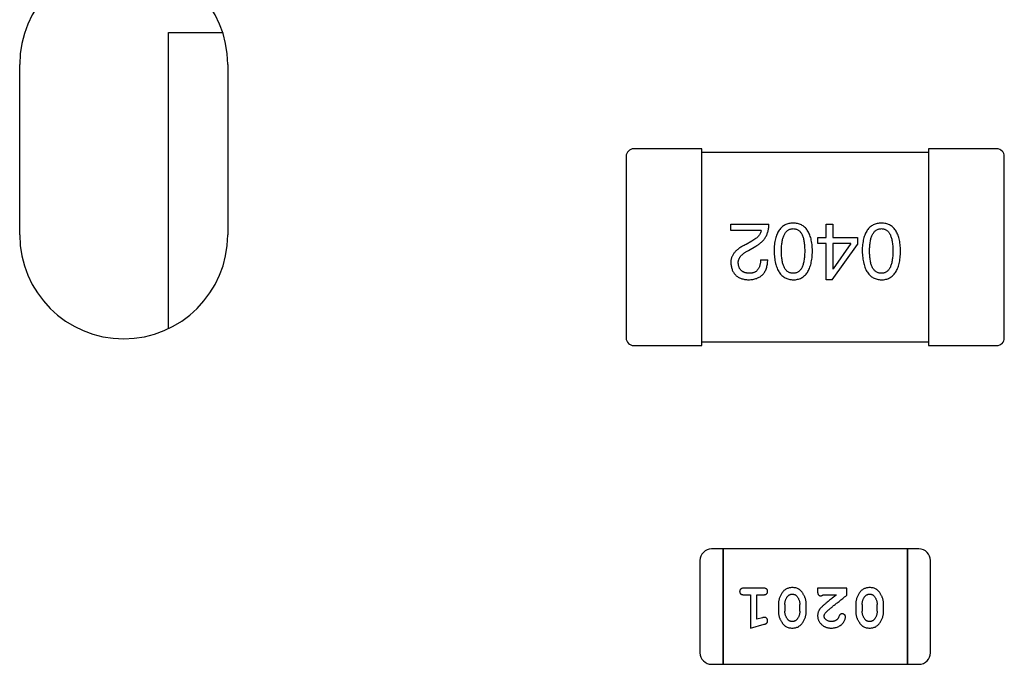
# Model space of a CAD drawing. Header units: millimetres. Extents: x 0 to 297, y 0 to 210.
# Tile 53 of 172: x 93.42 to 96.03, y 137.38 to 139.09. Entities that reach past the tile are written whole.
import ezdxf

# ---------------------------------------------------------------- set-up
doc = ezdxf.new("R2010")
doc.units = ezdxf.units.MM
doc.header["$LTSCALE"] = 16.335
for name, color, linetype in [('2_100_DXF_CONTINUOUS_LINE', 7, 'CONTINUOUS'), ('3_1_A_DXF_CONTINUOUS_LINE', 7, 'CONTINUOUS'), ('_1_10001_DXF_CONTINUOUS_LINE', 7, 'CONTINUOUS'), ('OPEN_CASCADEDXF_CONTINUOUS_LINE', 7, 'CONTINUOUS'), ('PRT0004_DXF_CONTINUOUS_LINE', 7, 'CONTINUOUS'), ('USER_LIBRARYDXF_CONTINUOUS_LINE', 7, 'CONTINUOUS')]:
    doc.layers.add(name, color=color, linetype=linetype)

msp = doc.modelspace()

# ---------------------------------------------------------------- linework, layer by layer
at = {"layer": '2_100_DXF_CONTINUOUS_LINE', "color": 7, "linetype": 'Continuous'}
for p, q in [((95.8284, 138.7459), (95.8284, 138.2259)), ((96.0084, 138.7459), (95.8284, 138.7459)), ((96.0284, 138.2459), (96.0284, 138.7259)), ((95.8284, 138.2259), (96.0084, 138.2259))]:
    msp.add_line(p, q, dxfattribs=at)
for centre, start, end in [((96.0084, 138.7259), 0, 90), ((96.0084, 138.2459), 270, 0)]:
    msp.add_arc(centre, 0.02, start, end, dxfattribs=at)
at = {"layer": '3_1_A_DXF_CONTINUOUS_LINE', "color": 7, "linetype": 'Continuous'}
for p, q in [((95.2284, 138.7459), (95.0484, 138.7459)), ((95.2284, 138.2259), (95.2284, 138.7459)), ((95.0284, 138.7259), (95.0284, 138.2459)), ((95.0484, 138.2259), (95.2284, 138.2259))]:
    msp.add_line(p, q, dxfattribs=at)
for centre, start, end in [((95.0484, 138.7259), 90, 180), ((95.0484, 138.2459), 180, 270)]:
    msp.add_arc(centre, 0.02, start, end, dxfattribs=at)
at = {"layer": '_1_10001_DXF_CONTINUOUS_LINE', "color": 7, "linetype": 'Continuous'}
for p, q in [((95.8284, 138.7359), (95.2284, 138.7359)), ((95.3053, 138.53), (95.3053, 138.5472)), ((95.3053, 138.5472), (95.4061, 138.5472)), ((95.5573, 138.5111), (95.5573, 138.5472)), ((95.5573, 138.5472), (95.5753, 138.5472)), ((95.5753, 138.5472), (95.5753, 138.5111)), ((95.3856, 138.53), (95.3053, 138.53)), ((95.361, 138.5021), (95.3455, 138.4931)), ((95.5352, 138.4956), (95.5352, 138.5111)), ((95.5352, 138.5111), (95.5573, 138.5111)), ((95.5573, 138.4956), (95.5352, 138.4956)), ((95.5573, 138.3997), (95.5573, 138.4956)), ((95.5753, 138.5111), (95.6401, 138.5111)), ((95.5753, 138.4956), (95.5753, 138.4284)), ((95.6229, 138.4956), (95.5753, 138.4956)), ((95.6229, 138.4956), (95.5762, 138.4284)), ((95.6401, 138.5111), (95.6401, 138.4931)), ((95.352, 138.4775), (95.3717, 138.489)), ((95.5729, 138.3997), (95.6401, 138.4931)), ((95.384, 138.4529), (95.4028, 138.4529)), ((95.5753, 138.4284), (95.5762, 138.4284)), ((95.5729, 138.3997), (95.5573, 138.3997)), ((95.2284, 138.2359), (95.8284, 138.2359))]:
    msp.add_line(p, q, dxfattribs=at)
for points, knots in [([(95.3717, 138.489), (95.3731, 138.4898), (95.3758, 138.4913), (95.3796, 138.4938), (95.3832, 138.4965), (95.3864, 138.4994), (95.3895, 138.5024), (95.3923, 138.5056), (95.3949, 138.509), (95.3972, 138.5126), (95.3992, 138.5163), (95.401, 138.5202), (95.4025, 138.5243), (95.4037, 138.5285), (95.4047, 138.533), (95.4054, 138.5376), (95.4059, 138.5423), (95.4061, 138.5456), (95.4061, 138.5472)], [0, 0, 0, 0, 0.065828, 0.130094, 0.192451, 0.254037, 0.313974, 0.373757, 0.433048, 0.492243, 0.551902, 0.611758, 0.672678, 0.734814, 0.798569, 0.863693, 0.930488, 1, 1, 1, 1]), ([(95.4702, 138.5497), (95.4683, 138.5496), (95.4644, 138.5494), (95.4587, 138.5485), (95.4535, 138.5469), (95.4486, 138.5449), (95.4441, 138.5422), (95.4399, 138.539), (95.4362, 138.5352), (95.4328, 138.5308), (95.4298, 138.5259), (95.4272, 138.5204), (95.425, 138.5143), (95.4231, 138.5077), (95.4216, 138.5006), (95.4205, 138.4928), (95.4197, 138.4846), (95.4195, 138.4788), (95.4194, 138.4759)], [0, 0, 0, 0, 0.059134, 0.115603, 0.169236, 0.221572, 0.273254, 0.32474, 0.377319, 0.431815, 0.488555, 0.548609, 0.612242, 0.680182, 0.75251, 0.829782, 0.91231, 1, 1, 1, 1]), ([(95.5211, 138.4759), (95.521, 138.4788), (95.5208, 138.4846), (95.52, 138.4928), (95.5189, 138.5006), (95.5174, 138.5077), (95.5155, 138.5143), (95.5133, 138.5204), (95.5107, 138.5259), (95.5076, 138.5308), (95.5043, 138.5352), (95.5005, 138.539), (95.4964, 138.5422), (95.4919, 138.5449), (95.487, 138.5469), (95.4817, 138.5485), (95.4761, 138.5494), (95.4722, 138.5496), (95.4702, 138.5497)], [0, 0, 0, 0, 0.087693, 0.170223, 0.247496, 0.319826, 0.387768, 0.451403, 0.511459, 0.568358, 0.622671, 0.675251, 0.726739, 0.778422, 0.830759, 0.884394, 0.940865, 1, 1, 1, 1]), ([(95.7034, 138.5497), (95.7014, 138.5496), (95.6975, 138.5494), (95.6919, 138.5485), (95.6866, 138.5469), (95.6817, 138.5449), (95.6772, 138.5422), (95.6731, 138.539), (95.6693, 138.5352), (95.6659, 138.5308), (95.663, 138.5259), (95.6604, 138.5204), (95.6581, 138.5143), (95.6563, 138.5077), (95.6547, 138.5006), (95.6536, 138.4928), (95.6529, 138.4846), (95.6527, 138.4788), (95.6526, 138.4759)], [0, 0, 0, 0, 0.059134, 0.115603, 0.169236, 0.221572, 0.273254, 0.32474, 0.377319, 0.431815, 0.488555, 0.548609, 0.612242, 0.680182, 0.75251, 0.829782, 0.91231, 1, 1, 1, 1]), ([(95.7542, 138.4759), (95.7541, 138.4788), (95.7539, 138.4846), (95.7531, 138.4928), (95.752, 138.5006), (95.7505, 138.5077), (95.7487, 138.5143), (95.7464, 138.5204), (95.7438, 138.5259), (95.7408, 138.5308), (95.7375, 138.5352), (95.7337, 138.539), (95.7296, 138.5422), (95.725, 138.5449), (95.7201, 138.5469), (95.7149, 138.5485), (95.7093, 138.5494), (95.7054, 138.5496), (95.7034, 138.5497)], [0, 0, 0, 0, 0.087693, 0.170223, 0.247496, 0.319826, 0.387768, 0.451403, 0.511459, 0.568358, 0.622671, 0.675251, 0.726739, 0.778422, 0.830759, 0.884394, 0.940865, 1, 1, 1, 1]), ([(95.3856, 138.53), (95.3854, 138.5287), (95.3848, 138.5261), (95.3832, 138.5223), (95.3811, 138.5186), (95.3782, 138.5151), (95.3748, 138.5117), (95.3708, 138.5083), (95.3662, 138.5051), (95.3628, 138.5031), (95.361, 138.5021)], [0, 0, 0, 0, 0.103034, 0.208166, 0.318255, 0.434664, 0.559728, 0.695394, 0.841708, 1, 1, 1, 1]), ([(95.4391, 138.4759), (95.4391, 138.4782), (95.4392, 138.4828), (95.4395, 138.4894), (95.4401, 138.4956), (95.441, 138.5013), (95.442, 138.5066), (95.4434, 138.5114), (95.4449, 138.5158), (95.4468, 138.5197), (95.4488, 138.5232), (95.4512, 138.5262), (95.4537, 138.5289), (95.4566, 138.531), (95.4596, 138.5327), (95.4629, 138.5339), (95.4665, 138.5347), (95.469, 138.5348), (95.4702, 138.5349)], [0, 0, 0, 0, 0.094834, 0.184067, 0.267029, 0.344713, 0.417334, 0.484367, 0.546941, 0.604717, 0.65953, 0.710539, 0.759381, 0.806382, 0.853027, 0.900623, 0.949121, 1, 1, 1, 1]), ([(95.4702, 138.5349), (95.4715, 138.5349), (95.4739, 138.5348), (95.4773, 138.5341), (95.4806, 138.5329), (95.4836, 138.5313), (95.4863, 138.5292), (95.4888, 138.5266), (95.4911, 138.5236), (95.4931, 138.5201), (95.4949, 138.5162), (95.4964, 138.5118), (95.4977, 138.5069), (95.4988, 138.5016), (95.4996, 138.4958), (95.5001, 138.4896), (95.5005, 138.4829), (95.5005, 138.4783), (95.5006, 138.4759)], [0, 0, 0, 0, 0.049766, 0.097012, 0.143225, 0.188786, 0.235079, 0.282962, 0.333687, 0.387747, 0.445963, 0.508657, 0.576545, 0.649868, 0.72822, 0.812712, 0.903543, 1, 1, 1, 1]), ([(95.6722, 138.4759), (95.6723, 138.4782), (95.6723, 138.4828), (95.6727, 138.4894), (95.6733, 138.4956), (95.6741, 138.5013), (95.6752, 138.5066), (95.6765, 138.5114), (95.6781, 138.5158), (95.6799, 138.5197), (95.682, 138.5232), (95.6843, 138.5262), (95.6869, 138.5289), (95.6897, 138.531), (95.6928, 138.5327), (95.6961, 138.5339), (95.6997, 138.5347), (95.7021, 138.5348), (95.7034, 138.5349)], [0, 0, 0, 0, 0.094834, 0.184067, 0.267029, 0.344713, 0.417334, 0.484367, 0.546941, 0.604717, 0.65953, 0.710539, 0.759381, 0.806382, 0.853027, 0.900623, 0.949121, 1, 1, 1, 1]), ([(95.7034, 138.5349), (95.7046, 138.5349), (95.707, 138.5348), (95.7105, 138.5341), (95.7137, 138.5329), (95.7167, 138.5313), (95.7195, 138.5292), (95.722, 138.5266), (95.7242, 138.5236), (95.7262, 138.5201), (95.728, 138.5162), (95.7296, 138.5118), (95.7308, 138.5069), (95.7319, 138.5016), (95.7327, 138.4958), (95.7333, 138.4896), (95.7337, 138.4829), (95.7337, 138.4783), (95.7337, 138.4759)], [0, 0, 0, 0, 0.049766, 0.097012, 0.143225, 0.188786, 0.235079, 0.282962, 0.333687, 0.387747, 0.445963, 0.508657, 0.576545, 0.649868, 0.72822, 0.812712, 0.903543, 1, 1, 1, 1]), ([(95.3455, 138.4931), (95.3438, 138.4923), (95.3405, 138.4908), (95.3357, 138.4883), (95.3314, 138.4857), (95.3273, 138.483), (95.3236, 138.4803), (95.3202, 138.4774), (95.3172, 138.4745), (95.3145, 138.4714), (95.3122, 138.4683), (95.3102, 138.4651), (95.3085, 138.4618), (95.3071, 138.4584), (95.3062, 138.4549), (95.3055, 138.4513), (95.3052, 138.4476), (95.3053, 138.4452), (95.3053, 138.4439)], [0, 0, 0, 0, 0.082731, 0.161257, 0.236138, 0.307554, 0.375712, 0.440848, 0.502916, 0.562567, 0.619798, 0.675716, 0.73039, 0.78386, 0.837315, 0.890547, 0.944917, 1, 1, 1, 1]), ([(95.325, 138.4431), (95.3249, 138.4439), (95.3248, 138.4455), (95.325, 138.4479), (95.3254, 138.4503), (95.326, 138.4527), (95.3269, 138.4549), (95.328, 138.4572), (95.3293, 138.4594), (95.3309, 138.4616), (95.3327, 138.4638), (95.3348, 138.4658), (95.3371, 138.4679), (95.3396, 138.4699), (95.3424, 138.4719), (95.3454, 138.4738), (95.3486, 138.4757), (95.3509, 138.4769), (95.352, 138.4775)], [0, 0, 0, 0, 0.052237, 0.103888, 0.155485, 0.207395, 0.259864, 0.31356, 0.369176, 0.4266, 0.486836, 0.550048, 0.61567, 0.685271, 0.75824, 0.834614, 0.915635, 1, 1, 1, 1]), ([(95.4194, 138.4759), (95.4196, 138.4729), (95.4198, 138.467), (95.4207, 138.4585), (95.4219, 138.4506), (95.4234, 138.4433), (95.4253, 138.4365), (95.4276, 138.4303), (95.4302, 138.4246), (95.4332, 138.4196), (95.4366, 138.415), (95.4403, 138.4111), (95.4444, 138.4077), (95.4489, 138.4049), (95.4537, 138.4027), (95.4589, 138.4011), (95.4644, 138.4), (95.4683, 138.3998), (95.4702, 138.3997)], [0, 0, 0, 0, 0.088475, 0.171606, 0.249595, 0.322626, 0.391327, 0.455765, 0.516374, 0.573675, 0.628522, 0.681161, 0.732559, 0.783563, 0.83504, 0.887639, 0.942585, 1, 1, 1, 1]), ([(95.4702, 138.4169), (95.469, 138.4169), (95.4665, 138.417), (95.463, 138.4177), (95.4596, 138.4189), (95.4565, 138.4205), (95.4537, 138.4226), (95.4511, 138.4252), (95.4489, 138.4282), (95.4467, 138.4317), (95.4449, 138.4356), (95.4434, 138.44), (95.442, 138.4449), (95.441, 138.4502), (95.4401, 138.456), (95.4395, 138.4622), (95.4392, 138.4689), (95.4391, 138.4735), (95.4391, 138.4759)], [0, 0, 0, 0, 0.050604, 0.098688, 0.145699, 0.191791, 0.238625, 0.286717, 0.337546, 0.391814, 0.449755, 0.512106, 0.579685, 0.652048, 0.730262, 0.814146, 0.904281, 1, 1, 1, 1]), ([(95.5006, 138.4759), (95.5005, 138.4735), (95.5005, 138.4689), (95.5001, 138.4622), (95.4996, 138.456), (95.4988, 138.4502), (95.4976, 138.4449), (95.4964, 138.44), (95.4949, 138.4356), (95.4931, 138.4317), (95.4911, 138.4282), (95.4888, 138.4252), (95.4863, 138.4226), (95.4836, 138.4205), (95.4806, 138.4189), (95.4773, 138.4177), (95.4739, 138.417), (95.4715, 138.4169), (95.4702, 138.4169)], [0, 0, 0, 0, 0.096452, 0.187278, 0.271765, 0.350519, 0.423437, 0.491321, 0.554011, 0.612224, 0.666281, 0.717003, 0.764884, 0.811423, 0.856783, 0.902993, 0.950236, 1, 1, 1, 1]), ([(95.4702, 138.3997), (95.4722, 138.3998), (95.4761, 138.3999), (95.4817, 138.4009), (95.487, 138.4025), (95.4919, 138.4046), (95.4964, 138.4074), (95.5005, 138.4107), (95.5043, 138.4146), (95.5077, 138.4192), (95.5107, 138.4242), (95.5133, 138.4299), (95.5155, 138.4362), (95.5174, 138.443), (95.5189, 138.4504), (95.52, 138.4584), (95.5208, 138.4669), (95.521, 138.4728), (95.5211, 138.4759)], [0, 0, 0, 0, 0.057911, 0.113262, 0.165956, 0.217443, 0.268511, 0.319665, 0.372, 0.426129, 0.483365, 0.543779, 0.607756, 0.676562, 0.749704, 0.827713, 0.911177, 1, 1, 1, 1]), ([(95.6526, 138.4759), (95.6527, 138.4729), (95.653, 138.467), (95.6538, 138.4585), (95.655, 138.4506), (95.6566, 138.4433), (95.6585, 138.4365), (95.6607, 138.4303), (95.6634, 138.4246), (95.6664, 138.4196), (95.6697, 138.415), (95.6735, 138.4111), (95.6776, 138.4077), (95.682, 138.4049), (95.6869, 138.4027), (95.6921, 138.4011), (95.6976, 138.4), (95.7014, 138.3998), (95.7034, 138.3997)], [0, 0, 0, 0, 0.088475, 0.171606, 0.249595, 0.322626, 0.391327, 0.455765, 0.516374, 0.573675, 0.628522, 0.681161, 0.732559, 0.783563, 0.83504, 0.887639, 0.942585, 1, 1, 1, 1]), ([(95.7034, 138.4169), (95.7021, 138.4169), (95.6997, 138.417), (95.6961, 138.4177), (95.6928, 138.4189), (95.6897, 138.4205), (95.6869, 138.4226), (95.6843, 138.4252), (95.682, 138.4282), (95.6799, 138.4317), (95.6781, 138.4356), (95.6765, 138.44), (95.6752, 138.4449), (95.6741, 138.4502), (95.6733, 138.456), (95.6727, 138.4622), (95.6723, 138.4689), (95.6723, 138.4735), (95.6722, 138.4759)], [0, 0, 0, 0, 0.050604, 0.098688, 0.145699, 0.191791, 0.238625, 0.286717, 0.337546, 0.391814, 0.449755, 0.512106, 0.579685, 0.652048, 0.730262, 0.814146, 0.904281, 1, 1, 1, 1]), ([(95.7034, 138.3997), (95.7054, 138.3998), (95.7093, 138.3999), (95.7149, 138.4009), (95.7201, 138.4025), (95.725, 138.4046), (95.7296, 138.4074), (95.7337, 138.4107), (95.7375, 138.4146), (95.7408, 138.4192), (95.7438, 138.4242), (95.7464, 138.4299), (95.7487, 138.4362), (95.7505, 138.443), (95.752, 138.4504), (95.7531, 138.4584), (95.7539, 138.4669), (95.7541, 138.4728), (95.7542, 138.4759)], [0, 0, 0, 0, 0.057911, 0.113262, 0.165956, 0.217443, 0.268511, 0.319665, 0.372, 0.426129, 0.483365, 0.543779, 0.607756, 0.676562, 0.749704, 0.827713, 0.911177, 1, 1, 1, 1]), ([(95.7337, 138.4759), (95.7337, 138.4735), (95.7337, 138.4689), (95.7333, 138.4622), (95.7327, 138.456), (95.7319, 138.4502), (95.7308, 138.4449), (95.7296, 138.44), (95.728, 138.4356), (95.7262, 138.4317), (95.7242, 138.4282), (95.722, 138.4252), (95.7195, 138.4226), (95.7167, 138.4205), (95.7137, 138.4189), (95.7105, 138.4177), (95.707, 138.417), (95.7046, 138.4169), (95.7034, 138.4169)], [0, 0, 0, 0, 0.096452, 0.187278, 0.271765, 0.350519, 0.423437, 0.491321, 0.554011, 0.612224, 0.666281, 0.717003, 0.764884, 0.811423, 0.856783, 0.902993, 0.950236, 1, 1, 1, 1]), ([(95.3053, 138.4439), (95.3054, 138.4422), (95.3057, 138.4389), (95.3065, 138.4342), (95.3076, 138.4297), (95.3091, 138.4255), (95.3108, 138.4216), (95.3129, 138.4181), (95.3154, 138.4148), (95.3182, 138.4119), (95.3213, 138.4093), (95.3247, 138.407), (95.3285, 138.405), (95.3325, 138.4032), (95.337, 138.4019), (95.3417, 138.4008), (95.3467, 138.4), (95.3502, 138.3998), (95.352, 138.3997)], [0, 0, 0, 0, 0.070688, 0.137741, 0.201612, 0.262778, 0.321223, 0.378455, 0.434411, 0.490146, 0.546362, 0.603392, 0.662208, 0.723401, 0.787372, 0.85442, 0.925153, 1, 1, 1, 1]), ([(95.3545, 138.4169), (95.3534, 138.4169), (95.3512, 138.4171), (95.348, 138.4174), (95.345, 138.418), (95.3422, 138.4188), (95.3397, 138.4198), (95.3373, 138.4209), (95.3351, 138.4223), (95.3331, 138.4238), (95.3314, 138.4256), (95.3298, 138.4275), (95.3285, 138.4296), (95.3274, 138.432), (95.3265, 138.4345), (95.3257, 138.4372), (95.3252, 138.4401), (95.3251, 138.4421), (95.325, 138.4431)], [0, 0, 0, 0, 0.076112, 0.148436, 0.216883, 0.281466, 0.34298, 0.402356, 0.459881, 0.51546, 0.571111, 0.62658, 0.683162, 0.741007, 0.801404, 0.863825, 0.930544, 1, 1, 1, 1]), ([(95.352, 138.3997), (95.354, 138.3998), (95.358, 138.4), (95.3637, 138.4008), (95.369, 138.4019), (95.3739, 138.4035), (95.3784, 138.4055), (95.3826, 138.4078), (95.3864, 138.4106), (95.3898, 138.4138), (95.3928, 138.4173), (95.3954, 138.4212), (95.3976, 138.4256), (95.3995, 138.4303), (95.4009, 138.4354), (95.402, 138.4409), (95.4026, 138.4468), (95.4028, 138.4509), (95.4028, 138.4529)], [0, 0, 0, 0, 0.07282, 0.141057, 0.2062, 0.267672, 0.326735, 0.383519, 0.439188, 0.494454, 0.549628, 0.605958, 0.66397, 0.72402, 0.787502, 0.854127, 0.925065, 1, 1, 1, 1]), ([(95.384, 138.4529), (95.3839, 138.4515), (95.3838, 138.4487), (95.3834, 138.4446), (95.3828, 138.4408), (95.3819, 138.4372), (95.3808, 138.434), (95.3795, 138.431), (95.378, 138.4283), (95.3762, 138.4259), (95.3743, 138.4237), (95.3721, 138.4219), (95.3697, 138.4203), (95.3671, 138.4191), (95.3642, 138.4181), (95.3612, 138.4174), (95.3579, 138.417), (95.3556, 138.4169), (95.3545, 138.4169)], [0, 0, 0, 0, 0.082594, 0.15978, 0.232961, 0.301462, 0.365595, 0.426678, 0.484662, 0.540809, 0.595146, 0.648401, 0.702272, 0.757102, 0.813447, 0.872233, 0.934055, 1, 1, 1, 1])]:
    msp.add_open_spline(points, degree=3, knots=knots, dxfattribs=at)
at = {"layer": 'OPEN_CASCADEDXF_CONTINUOUS_LINE', "color": 7, "linetype": 'Continuous'}
for p, q in [((93.4247, 138.5187), (93.4247, 138.9687)), ((93.9747, 138.9687), (93.9747, 138.5187))]:
    msp.add_line(p, q, dxfattribs=at)
for centre, start, end in [((93.6997, 138.9687), 0, 180), ((93.6997, 138.5187), 180, 0)]:
    msp.add_arc(centre, 0.275, start, end, dxfattribs=at)
at = {"layer": 'PRT0004_DXF_CONTINUOUS_LINE', "color": 7, "linetype": 'Continuous'}
for p, q in [((93.8184, 138.2719), (93.8184, 139.0536)), ((93.8184, 139.0536), (93.9598, 139.0536))]:
    msp.add_line(p, q, dxfattribs=at)
at = {"layer": 'USER_LIBRARYDXF_CONTINUOUS_LINE', "color": 7, "linetype": 'Continuous'}
for p, q in [((95.2846, 137.6882), (95.2541, 137.6882)), ((95.2846, 137.6882), (95.2846, 137.3834)), ((95.2846, 137.3834), (95.2846, 137.6882)), ((95.7723, 137.6882), (95.2846, 137.6882)), ((95.7723, 137.6882), (95.7723, 137.3834)), ((95.7723, 137.3834), (95.7723, 137.6882)), ((95.8028, 137.6882), (95.7723, 137.6882)), ((95.2236, 137.6577), (95.2236, 137.4139)), ((95.8332, 137.4139), (95.8332, 137.6577)), ((95.3916, 137.5846), (95.3397, 137.5846)), ((95.5347, 137.5846), (95.5347, 137.5767)), ((95.6118, 137.5846), (95.5347, 137.5846)), ((95.6118, 137.5657), (95.6118, 137.5846)), ((95.3397, 137.5673), (95.357, 137.5673)), ((95.357, 137.5673), (95.357, 137.4792)), ((95.3743, 137.5023), (95.3743, 137.5673)), ((95.3743, 137.5673), (95.3916, 137.5673)), ((95.5489, 137.5673), (95.5851, 137.5673)), ((95.4309, 137.5415), (95.4309, 137.5238)), ((95.4482, 137.5413), (95.4482, 137.5241)), ((95.4875, 137.5241), (95.4875, 137.5413)), ((95.5048, 137.5238), (95.5048, 137.5415)), ((95.6354, 137.5415), (95.6354, 137.5238)), ((95.6527, 137.5413), (95.6527, 137.5241)), ((95.692, 137.5241), (95.692, 137.5413)), ((95.7093, 137.5238), (95.7093, 137.5415)), ((95.3893, 137.5065), (95.3743, 137.5023)), ((95.357, 137.4792), (95.3935, 137.4891)), ((95.2541, 137.3834), (95.2846, 137.3834)), ((95.2846, 137.3834), (95.7723, 137.3834)), ((95.7723, 137.3834), (95.8028, 137.3834))]:
    msp.add_line(p, q, dxfattribs=at)
for centre, start, end in [((95.2541, 137.6577), 90, 180), ((95.8028, 137.6577), 0, 90), ((95.2541, 137.4139), 180, 270), ((95.8028, 137.4139), 270, 0)]:
    msp.add_arc(centre, 0.0305, start, end, dxfattribs=at)
for points, knots in [([(95.3397, 137.5846), (95.3388, 137.5846), (95.3371, 137.5845), (95.3348, 137.584), (95.3328, 137.5833), (95.3313, 137.5822), (95.3301, 137.5809), (95.3292, 137.5794), (95.3287, 137.5777), (95.3287, 137.5765), (95.3286, 137.5759)], [0, 0, 0, 0, 0.169012, 0.317488, 0.445429, 0.560977, 0.67065, 0.776666, 0.88492, 1, 1, 1, 1]), ([(95.4026, 137.5759), (95.4025, 137.5765), (95.4025, 137.5777), (95.402, 137.5794), (95.4011, 137.5809), (95.4, 137.5823), (95.3984, 137.5833), (95.3965, 137.584), (95.3941, 137.5845), (95.3925, 137.5846), (95.3916, 137.5846)], [0, 0, 0, 0, 0.115051, 0.223278, 0.329269, 0.437893, 0.554681, 0.682591, 0.83103, 1, 1, 1, 1]), ([(95.4678, 137.5861), (95.4663, 137.5861), (95.4635, 137.586), (95.4594, 137.5853), (95.4556, 137.5842), (95.452, 137.5826), (95.4487, 137.5806), (95.4457, 137.5781), (95.4429, 137.5751), (95.4404, 137.5717), (95.4382, 137.5681), (95.4362, 137.5645), (95.4346, 137.5607), (95.4332, 137.557), (95.4322, 137.5532), (95.4314, 137.5493), (95.431, 137.5454), (95.4309, 137.5428), (95.4309, 137.5415)], [0, 0, 0, 0, 0.067217, 0.131051, 0.19272, 0.252824, 0.312745, 0.373449, 0.436041, 0.501494, 0.567761, 0.632087, 0.695096, 0.757109, 0.817993, 0.878657, 0.939311, 1, 1, 1, 1]), ([(95.5048, 137.5415), (95.5048, 137.5426), (95.5048, 137.5447), (95.5045, 137.5479), (95.504, 137.551), (95.5033, 137.5541), (95.5024, 137.5572), (95.5013, 137.5602), (95.5, 137.5631), (95.4985, 137.566), (95.497, 137.5687), (95.4954, 137.5713), (95.4937, 137.5736), (95.4921, 137.5757), (95.4904, 137.5776), (95.4887, 137.5792), (95.4869, 137.5807), (95.4846, 137.5823), (95.4814, 137.5839), (95.4772, 137.5852), (95.4726, 137.586), (95.4694, 137.5861), (95.4678, 137.5861)], [0, 0, 0, 0, 0.049886, 0.09882, 0.148132, 0.19689, 0.246038, 0.295176, 0.345305, 0.395692, 0.445312, 0.491875, 0.535813, 0.577009, 0.616081, 0.652689, 0.687585, 0.720206, 0.785062, 0.85223, 0.923759, 1, 1, 1, 1]), ([(95.6723, 137.5861), (95.6709, 137.5861), (95.668, 137.586), (95.664, 137.5853), (95.6601, 137.5842), (95.6565, 137.5826), (95.6532, 137.5806), (95.6502, 137.5781), (95.6474, 137.5751), (95.6449, 137.5717), (95.6427, 137.5681), (95.6408, 137.5645), (95.6391, 137.5607), (95.6377, 137.557), (95.6367, 137.5532), (95.6359, 137.5493), (95.6355, 137.5454), (95.6354, 137.5428), (95.6354, 137.5415)], [0, 0, 0, 0, 0.067217, 0.131051, 0.19272, 0.252824, 0.312745, 0.373449, 0.436041, 0.501494, 0.567761, 0.632087, 0.695096, 0.757109, 0.817993, 0.878657, 0.939311, 1, 1, 1, 1]), ([(95.7093, 137.5415), (95.7093, 137.5426), (95.7093, 137.5447), (95.709, 137.5479), (95.7085, 137.551), (95.7078, 137.5541), (95.7069, 137.5572), (95.7058, 137.5602), (95.7045, 137.5631), (95.7031, 137.566), (95.7015, 137.5687), (95.6999, 137.5713), (95.6982, 137.5736), (95.6966, 137.5757), (95.6949, 137.5776), (95.6932, 137.5792), (95.6914, 137.5807), (95.6891, 137.5823), (95.6859, 137.5839), (95.6817, 137.5852), (95.6771, 137.586), (95.6739, 137.5861), (95.6723, 137.5861)], [0, 0, 0, 0, 0.049886, 0.09882, 0.148132, 0.19689, 0.246038, 0.295176, 0.345305, 0.395692, 0.445312, 0.491875, 0.535813, 0.577009, 0.616081, 0.652689, 0.687585, 0.720206, 0.785062, 0.85223, 0.923759, 1, 1, 1, 1]), ([(95.3286, 137.5759), (95.3287, 137.5753), (95.3287, 137.5741), (95.3292, 137.5724), (95.3301, 137.5709), (95.3312, 137.5696), (95.3328, 137.5685), (95.3348, 137.5678), (95.3371, 137.5673), (95.3388, 137.5673), (95.3397, 137.5673)], [0, 0, 0, 0, 0.11517, 0.223509, 0.328254, 0.438012, 0.553651, 0.682263, 0.830856, 1, 1, 1, 1]), ([(95.3916, 137.5673), (95.3925, 137.5673), (95.3941, 137.5673), (95.3965, 137.5678), (95.3984, 137.5686), (95.4, 137.5696), (95.4011, 137.571), (95.402, 137.5724), (95.4025, 137.5741), (95.4025, 137.5753), (95.4026, 137.5759)], [0, 0, 0, 0, 0.169102, 0.317658, 0.446239, 0.563118, 0.671828, 0.776546, 0.884858, 1, 1, 1, 1]), ([(95.4482, 137.5413), (95.4482, 137.5423), (95.4483, 137.5444), (95.4486, 137.5475), (95.4492, 137.5504), (95.45, 137.5532), (95.451, 137.5559), (95.4523, 137.5584), (95.4537, 137.5608), (95.4549, 137.5623), (95.4555, 137.563)], [0, 0, 0, 0, 0.135449, 0.266263, 0.393429, 0.516942, 0.639128, 0.758779, 0.879341, 1, 1, 1, 1]), ([(95.4555, 137.563), (95.4559, 137.5635), (95.4566, 137.5644), (95.458, 137.5656), (95.4594, 137.5666), (95.4609, 137.5674), (95.4625, 137.5681), (95.4642, 137.5685), (95.4659, 137.5688), (95.4671, 137.5688), (95.4677, 137.5688)], [0, 0, 0, 0, 0.129853, 0.25607, 0.380154, 0.49978, 0.62208, 0.743277, 0.868791, 1, 1, 1, 1]), ([(95.4677, 137.5688), (95.4684, 137.5688), (95.4696, 137.5688), (95.4714, 137.5686), (95.4731, 137.5681), (95.4747, 137.5675), (95.4762, 137.5668), (95.4776, 137.5659), (95.4788, 137.5648), (95.4795, 137.564), (95.4799, 137.5636)], [0, 0, 0, 0, 0.139844, 0.271849, 0.399162, 0.521619, 0.6402, 0.758957, 0.87828, 1, 1, 1, 1]), ([(95.4799, 137.5636), (95.4805, 137.5628), (95.4817, 137.5612), (95.4833, 137.5586), (95.4846, 137.556), (95.4857, 137.5533), (95.4865, 137.5504), (95.4871, 137.5474), (95.4875, 137.5444), (95.4875, 137.5423), (95.4875, 137.5413)], [0, 0, 0, 0, 0.124927, 0.248361, 0.370889, 0.492583, 0.61616, 0.741472, 0.869044, 1, 1, 1, 1]), ([(95.5347, 137.5767), (95.5347, 137.5756), (95.5348, 137.5737), (95.5352, 137.571), (95.5359, 137.5687), (95.537, 137.567), (95.5383, 137.5657), (95.5398, 137.5648), (95.5415, 137.5642), (95.5427, 137.5642), (95.5434, 137.5641)], [0, 0, 0, 0, 0.1844, 0.34094, 0.473574, 0.586824, 0.690029, 0.789175, 0.890445, 1, 1, 1, 1]), ([(95.5434, 137.5641), (95.5438, 137.5642), (95.5448, 137.5642), (95.5462, 137.5649), (95.5476, 137.5659), (95.5484, 137.5668), (95.5489, 137.5673)], [0, 0, 0, 0, 0.20611, 0.432681, 0.695597, 1, 1, 1, 1]), ([(95.5851, 137.5673), (95.5831, 137.5657), (95.5792, 137.5627), (95.5738, 137.5584), (95.5688, 137.5545), (95.5644, 137.5509), (95.5604, 137.5477), (95.557, 137.5449), (95.5541, 137.5424), (95.5523, 137.5409), (95.5515, 137.5402)], [0, 0, 0, 0, 0.176662, 0.337826, 0.484741, 0.617764, 0.73494, 0.837793, 0.926412, 1, 1, 1, 1]), ([(95.5568, 137.5207), (95.5572, 137.5212), (95.5582, 137.5222), (95.5598, 137.5237), (95.5617, 137.5254), (95.5639, 137.5274), (95.5663, 137.5295), (95.569, 137.5318), (95.5721, 137.5343), (95.5754, 137.537), (95.579, 137.54), (95.5828, 137.5431), (95.587, 137.5464), (95.5914, 137.5498), (95.5961, 137.5535), (95.6011, 137.5574), (95.6063, 137.5615), (95.61, 137.5643), (95.6118, 137.5657)], [0, 0, 0, 0, 0.026647, 0.057942, 0.094152, 0.134806, 0.180631, 0.231142, 0.286385, 0.346321, 0.411439, 0.481035, 0.555329, 0.634592, 0.718826, 0.807759, 0.901393, 1, 1, 1, 1]), ([(95.6527, 137.5413), (95.6527, 137.5423), (95.6528, 137.5444), (95.6531, 137.5475), (95.6537, 137.5504), (95.6545, 137.5532), (95.6555, 137.5559), (95.6568, 137.5584), (95.6582, 137.5608), (95.6594, 137.5623), (95.66, 137.563)], [0, 0, 0, 0, 0.135449, 0.266263, 0.393429, 0.516942, 0.639128, 0.758779, 0.879341, 1, 1, 1, 1]), ([(95.66, 137.563), (95.6604, 137.5635), (95.6612, 137.5644), (95.6625, 137.5656), (95.6639, 137.5666), (95.6654, 137.5674), (95.667, 137.5681), (95.6687, 137.5685), (95.6704, 137.5688), (95.6716, 137.5688), (95.6723, 137.5688)], [0, 0, 0, 0, 0.129853, 0.25607, 0.380154, 0.49978, 0.62208, 0.743277, 0.868791, 1, 1, 1, 1]), ([(95.6723, 137.5688), (95.6729, 137.5688), (95.6741, 137.5688), (95.676, 137.5686), (95.6777, 137.5681), (95.6792, 137.5675), (95.6807, 137.5668), (95.6821, 137.5659), (95.6833, 137.5648), (95.684, 137.564), (95.6844, 137.5636)], [0, 0, 0, 0, 0.139844, 0.271849, 0.399162, 0.521619, 0.6402, 0.758957, 0.87828, 1, 1, 1, 1]), ([(95.6844, 137.5636), (95.685, 137.5628), (95.6862, 137.5612), (95.6878, 137.5586), (95.6891, 137.556), (95.6902, 137.5533), (95.691, 137.5504), (95.6916, 137.5474), (95.692, 137.5444), (95.692, 137.5423), (95.692, 137.5413)], [0, 0, 0, 0, 0.124927, 0.248361, 0.370889, 0.492583, 0.61616, 0.741472, 0.869044, 1, 1, 1, 1]), ([(95.5515, 137.5402), (95.5506, 137.5395), (95.5489, 137.538), (95.5465, 137.5358), (95.5444, 137.5336), (95.5426, 137.5317), (95.541, 137.5298), (95.5396, 137.528), (95.5385, 137.5264), (95.5374, 137.5243), (95.5363, 137.5218), (95.5354, 137.5186), (95.5348, 137.5153), (95.5348, 137.5131), (95.5347, 137.5119)], [0, 0, 0, 0, 0.103002, 0.197728, 0.285279, 0.365235, 0.437224, 0.502446, 0.560545, 0.611446, 0.707576, 0.80349, 0.900532, 1, 1, 1, 1]), ([(95.3947, 137.5075), (95.3944, 137.5075), (95.3936, 137.5074), (95.3924, 137.5072), (95.3909, 137.5069), (95.3898, 137.5066), (95.3893, 137.5065)], [0, 0, 0, 0, 0.183151, 0.413144, 0.682305, 1, 1, 1, 1]), ([(95.4026, 137.4982), (95.4026, 137.4988), (95.4025, 137.5001), (95.402, 137.5018), (95.4013, 137.5034), (95.4003, 137.5048), (95.3991, 137.506), (95.3977, 137.5069), (95.3962, 137.5074), (95.3952, 137.5075), (95.3947, 137.5075)], [0, 0, 0, 0, 0.138815, 0.27042, 0.39836, 0.52875, 0.654955, 0.771147, 0.884581, 1, 1, 1, 1]), ([(95.4309, 137.5238), (95.4309, 137.5227), (95.431, 137.5206), (95.4312, 137.5174), (95.4318, 137.5142), (95.4325, 137.5111), (95.4334, 137.5081), (95.4345, 137.5051), (95.4358, 137.5021), (95.4373, 137.4992), (95.4389, 137.4965), (95.4405, 137.4939), (95.4422, 137.4916), (95.4438, 137.4895), (95.4456, 137.4877), (95.4473, 137.486), (95.449, 137.4846), (95.4514, 137.483), (95.4545, 137.4814), (95.4587, 137.4801), (95.4632, 137.4793), (95.4664, 137.4792), (95.468, 137.4792)], [0, 0, 0, 0, 0.049855, 0.099516, 0.148482, 0.19758, 0.246804, 0.296268, 0.346517, 0.397047, 0.446826, 0.49336, 0.537801, 0.579207, 0.617974, 0.654833, 0.689171, 0.722088, 0.786392, 0.853518, 0.924186, 1, 1, 1, 1]), ([(95.4558, 137.5018), (95.4552, 137.5026), (95.454, 137.5042), (95.4524, 137.5067), (95.4511, 137.5093), (95.4501, 137.5121), (95.4492, 137.5149), (95.4486, 137.5179), (95.4483, 137.5209), (95.4482, 137.523), (95.4482, 137.5241)], [0, 0, 0, 0, 0.125331, 0.248948, 0.371201, 0.494032, 0.616811, 0.742104, 0.868849, 1, 1, 1, 1]), ([(95.468, 137.4792), (95.4695, 137.4792), (95.4723, 137.4793), (95.4764, 137.48), (95.4802, 137.4811), (95.4838, 137.4827), (95.4871, 137.4848), (95.4901, 137.4873), (95.4929, 137.4902), (95.4954, 137.4936), (95.4976, 137.4972), (95.4995, 137.5009), (95.5012, 137.5046), (95.5025, 137.5084), (95.5036, 137.5122), (95.5043, 137.516), (95.5048, 137.5199), (95.5048, 137.5225), (95.5048, 137.5238)], [0, 0, 0, 0, 0.06692, 0.130834, 0.19258, 0.252759, 0.312631, 0.373411, 0.436359, 0.501894, 0.568244, 0.632472, 0.69556, 0.757163, 0.818592, 0.878885, 0.939235, 1, 1, 1, 1]), ([(95.4875, 137.5241), (95.4875, 137.523), (95.4875, 137.5209), (95.4871, 137.5179), (95.4866, 137.5149), (95.4858, 137.5121), (95.4848, 137.5094), (95.4835, 137.5069), (95.482, 137.5045), (95.4809, 137.503), (95.4803, 137.5023)], [0, 0, 0, 0, 0.135446, 0.266257, 0.393419, 0.517936, 0.639137, 0.758785, 0.879345, 1, 1, 1, 1]), ([(95.5347, 137.5119), (95.5348, 137.5108), (95.5348, 137.5086), (95.5353, 137.5054), (95.5361, 137.5023), (95.5373, 137.4993), (95.5387, 137.4965), (95.5405, 137.4937), (95.5426, 137.4912), (95.545, 137.4887), (95.5476, 137.4865), (95.5505, 137.4845), (95.5535, 137.4829), (95.5568, 137.4815), (95.5602, 137.4805), (95.5637, 137.4797), (95.5675, 137.4793), (95.5701, 137.4792), (95.5714, 137.4792)], [0, 0, 0, 0, 0.060981, 0.120256, 0.178148, 0.236115, 0.293993, 0.352864, 0.413358, 0.476056, 0.539296, 0.602396, 0.665116, 0.728325, 0.792919, 0.859317, 0.928302, 1, 1, 1, 1]), ([(95.552, 137.511), (95.5521, 137.5118), (95.5522, 137.5134), (95.5532, 137.5159), (95.5547, 137.5183), (95.5561, 137.5199), (95.5568, 137.5207)], [0, 0, 0, 0, 0.212836, 0.442809, 0.70317, 1, 1, 1, 1]), ([(95.5715, 137.4965), (95.5701, 137.4965), (95.5674, 137.4966), (95.5636, 137.4975), (95.5602, 137.4988), (95.5573, 137.5008), (95.555, 137.503), (95.5533, 137.5055), (95.5522, 137.5082), (95.5521, 137.5101), (95.552, 137.511)], [0, 0, 0, 0, 0.156344, 0.299348, 0.4327, 0.561, 0.682299, 0.791883, 0.89611, 1, 1, 1, 1]), ([(95.5714, 137.4792), (95.5731, 137.4792), (95.5765, 137.4793), (95.5814, 137.4802), (95.5861, 137.4816), (95.5906, 137.4836), (95.5948, 137.486), (95.5984, 137.4889), (95.6016, 137.4922), (95.6041, 137.4957), (95.6061, 137.4993), (95.6075, 137.5026), (95.6085, 137.5057), (95.6086, 137.5076), (95.6087, 137.5085)], [0, 0, 0, 0, 0.098286, 0.193983, 0.289056, 0.384352, 0.477435, 0.566197, 0.652355, 0.737986, 0.818188, 0.887401, 0.94802, 1, 1, 1, 1]), ([(95.5914, 137.5104), (95.591, 137.5095), (95.5905, 137.5078), (95.5892, 137.5055), (95.588, 137.5035), (95.5869, 137.5024), (95.5864, 137.5019)], [0, 0, 0, 0, 0.285518, 0.544185, 0.781367, 1, 1, 1, 1]), ([(95.5998, 137.5169), (95.5993, 137.5169), (95.5984, 137.5169), (95.597, 137.5166), (95.5958, 137.5161), (95.5946, 137.5154), (95.5936, 137.5146), (95.5927, 137.5134), (95.592, 137.512), (95.5916, 137.5109), (95.5914, 137.5104)], [0, 0, 0, 0, 0.127347, 0.246131, 0.359406, 0.470543, 0.586092, 0.711469, 0.847022, 1, 1, 1, 1]), ([(95.6087, 137.5085), (95.6086, 137.509), (95.6086, 137.5101), (95.608, 137.5117), (95.6072, 137.5131), (95.6061, 137.5144), (95.6047, 137.5155), (95.6032, 137.5163), (95.6016, 137.5169), (95.6004, 137.5169), (95.5998, 137.5169)], [0, 0, 0, 0, 0.120856, 0.239483, 0.360995, 0.490166, 0.620982, 0.746416, 0.870253, 1, 1, 1, 1]), ([(95.6354, 137.5238), (95.6354, 137.5227), (95.6355, 137.5206), (95.6358, 137.5174), (95.6363, 137.5142), (95.637, 137.5111), (95.6379, 137.5081), (95.639, 137.5051), (95.6403, 137.5021), (95.6418, 137.4992), (95.6434, 137.4965), (95.645, 137.4939), (95.6467, 137.4916), (95.6483, 137.4895), (95.6501, 137.4877), (95.6518, 137.486), (95.6535, 137.4846), (95.6559, 137.483), (95.659, 137.4814), (95.6632, 137.4801), (95.6678, 137.4793), (95.6709, 137.4792), (95.6726, 137.4792)], [0, 0, 0, 0, 0.049855, 0.099516, 0.148482, 0.19758, 0.246804, 0.296268, 0.346517, 0.397047, 0.446826, 0.49336, 0.537801, 0.579207, 0.617974, 0.654833, 0.689171, 0.722088, 0.786392, 0.853518, 0.924186, 1, 1, 1, 1]), ([(95.6603, 137.5018), (95.6597, 137.5026), (95.6585, 137.5042), (95.6569, 137.5067), (95.6556, 137.5093), (95.6546, 137.5121), (95.6537, 137.5149), (95.6531, 137.5179), (95.6528, 137.5209), (95.6527, 137.523), (95.6527, 137.5241)], [0, 0, 0, 0, 0.125331, 0.248948, 0.371201, 0.494032, 0.616811, 0.742104, 0.868849, 1, 1, 1, 1]), ([(95.6726, 137.4792), (95.674, 137.4792), (95.6768, 137.4793), (95.6809, 137.48), (95.6847, 137.4811), (95.6883, 137.4827), (95.6916, 137.4848), (95.6946, 137.4873), (95.6974, 137.4902), (95.6999, 137.4936), (95.7021, 137.4972), (95.704, 137.5009), (95.7057, 137.5046), (95.707, 137.5084), (95.7081, 137.5122), (95.7088, 137.516), (95.7093, 137.5199), (95.7093, 137.5225), (95.7093, 137.5238)], [0, 0, 0, 0, 0.06692, 0.130834, 0.19258, 0.252759, 0.312631, 0.373411, 0.436359, 0.501894, 0.568244, 0.632472, 0.69556, 0.757163, 0.818592, 0.878885, 0.939235, 1, 1, 1, 1]), ([(95.692, 137.5241), (95.692, 137.523), (95.692, 137.5209), (95.6916, 137.5179), (95.6911, 137.5149), (95.6903, 137.5121), (95.6893, 137.5094), (95.688, 137.5069), (95.6865, 137.5045), (95.6854, 137.503), (95.6848, 137.5023)], [0, 0, 0, 0, 0.135446, 0.266257, 0.393419, 0.517936, 0.639137, 0.758785, 0.879345, 1, 1, 1, 1]), ([(95.3935, 137.4891), (95.3944, 137.4893), (95.3959, 137.4898), (95.398, 137.4906), (95.3997, 137.4915), (95.4009, 137.4926), (95.4017, 137.4937), (95.4022, 137.4951), (95.4025, 137.4966), (95.4026, 137.4977), (95.4026, 137.4982)], [0, 0, 0, 0, 0.187321, 0.344927, 0.475328, 0.579604, 0.674244, 0.773631, 0.882025, 1, 1, 1, 1]), ([(95.4679, 137.4965), (95.4673, 137.4965), (95.466, 137.4965), (95.4642, 137.4968), (95.4625, 137.4972), (95.461, 137.4978), (95.4595, 137.4985), (95.4581, 137.4994), (95.4569, 137.5005), (95.4561, 137.5013), (95.4558, 137.5018)], [0, 0, 0, 0, 0.138115, 0.270177, 0.397547, 0.520057, 0.63869, 0.757499, 0.878226, 1, 1, 1, 1]), ([(95.4803, 137.5023), (95.4799, 137.5018), (95.4791, 137.5009), (95.4777, 137.4997), (95.4763, 137.4987), (95.4748, 137.4979), (95.4732, 137.4973), (95.4715, 137.4968), (95.4697, 137.4965), (95.4685, 137.4965), (95.4679, 137.4965)], [0, 0, 0, 0, 0.13042, 0.256046, 0.378133, 0.498725, 0.620452, 0.742761, 0.869406, 1, 1, 1, 1]), ([(95.5864, 137.5019), (95.5859, 137.5014), (95.5849, 137.5006), (95.5833, 137.4995), (95.5815, 137.4986), (95.5797, 137.4978), (95.5778, 137.4972), (95.5758, 137.4968), (95.5737, 137.4965), (95.5723, 137.4965), (95.5715, 137.4965)], [0, 0, 0, 0, 0.121873, 0.243139, 0.363336, 0.485133, 0.607572, 0.734701, 0.864814, 1, 1, 1, 1]), ([(95.6724, 137.4965), (95.6718, 137.4965), (95.6706, 137.4965), (95.6688, 137.4968), (95.6671, 137.4972), (95.6655, 137.4978), (95.664, 137.4985), (95.6626, 137.4994), (95.6614, 137.5005), (95.6607, 137.5013), (95.6603, 137.5018)], [0, 0, 0, 0, 0.138115, 0.270177, 0.397547, 0.520057, 0.63869, 0.757499, 0.878226, 1, 1, 1, 1]), ([(95.6848, 137.5023), (95.6844, 137.5018), (95.6836, 137.5009), (95.6822, 137.4997), (95.6808, 137.4987), (95.6793, 137.4979), (95.6777, 137.4973), (95.676, 137.4968), (95.6743, 137.4965), (95.673, 137.4965), (95.6724, 137.4965)], [0, 0, 0, 0, 0.13042, 0.256046, 0.378133, 0.498725, 0.620452, 0.742761, 0.869406, 1, 1, 1, 1])]:
    msp.add_open_spline(points, degree=3, knots=knots, dxfattribs=at)

doc.saveas('drawing.dxf')
